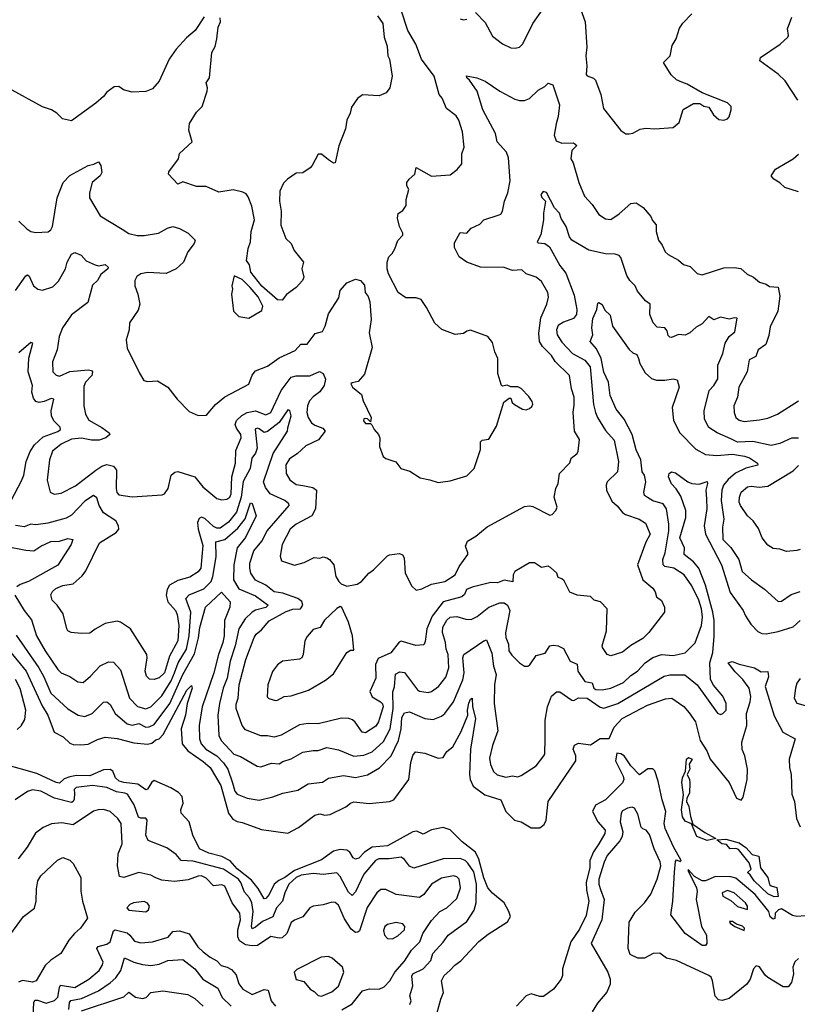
# Model space of a CAD drawing. Extents: x 1839239 to 1929705, y 762242 to 910352.
# Tile 62 of 256: x 1856249 to 1860849, y 819775 to 825598. Entities that reach past the tile are written whole.
import ezdxf

# ---------------------------------------------------------------- set-up
doc = ezdxf.new("R2010")
doc.units = 0

msp = doc.modelspace()

# ---------------------------------------------------------------- linework, layer by layer
at = {"layer": '0CON10XD'}
for points in [[(1856855, 824360), (1856895, 824333.1), (1856945, 824322.9), (1856985, 824322.9), (1857070, 824335), (1857123.3, 824365), (1857155, 824375.6), (1857195, 824363.5), (1857245, 824336.5), (1857288, 824295), (1857281.4, 824275), (1857244.2, 824225.8), (1857218.2, 824165), (1857175, 824125.4), (1857115, 824097.3), (1857006.2, 824103.8), (1856965, 824095.5), (1856941.4, 824078.6), (1856930, 824055), (1856930, 824025), (1856948.1, 823975), (1856960, 823915), (1856949.7, 823880.3), (1856898.8, 823805), (1856896.2, 823765), (1856879.2, 823705), (1856885.7, 823655), (1856957.3, 823507.3), (1856984.1, 823464.1), (1857005, 823458.8), (1857065, 823462), (1857126, 823425), (1857180, 823355), (1857251.7, 823281.7), (1857305, 823256.7), (1857355, 823258.8), (1857408.3, 823321.7), (1857462.4, 823367.6), (1857605, 823442), (1857625, 823496.2), (1857645, 823521.4), (1857715, 823549.6), (1857785, 823597.9), (1857877.8, 823642.2), (1857911.5, 823678.5), (1857950.5, 823679.5), (1857997.6, 823742.4), (1858039.5, 823755), (1858055.9, 823785), (1858075, 823858.1), (1858137.3, 823952.7), (1858145, 823996.7), (1858185, 824041.2), (1858235, 824063.8), (1858265.4, 824055.4), (1858288.7, 824028.7), (1858292, 823985), (1858310.3, 823960.3), (1858319.7, 823929.7), (1858327.5, 823825), (1858317, 823747), (1858335, 823660), (1858288.3, 823501.7), (1858251.2, 823458.8), (1858215, 823451.2), (1858208.8, 823445), (1858217.5, 823425), (1858271.2, 823381.2), (1858281.2, 823345), (1858327.5, 823245), (1858325, 823220), (1858307, 823237), (1858295, 823240), (1858285, 823237.5), (1858282, 823225), (1858295, 823210), (1858325, 823210), (1858333, 823203), (1858346.7, 823175), (1858371.2, 823145), (1858378.8, 823125), (1858376.7, 823075), (1858400, 823015), (1858414.1, 823004.1), (1858474.1, 822984.1), (1858504.2, 822944.2), (1858557.7, 822927.7), (1858618.3, 822888.3), (1858675, 822878), (1858725, 822860.8), (1858795, 822872), (1858895, 822900), (1858937.5, 822945), (1858974.2, 823055.8), (1858975, 823102.5), (1858985, 823112.5), (1859025, 823117.5), (1859070, 823195), (1859113.6, 823336.4), (1859145, 823360), (1859155, 823360), (1859162.5, 823335), (1859175, 823322.5), (1859224.1, 823294.1), (1859245, 823292), (1859265, 823298), (1859278.8, 823311.2), (1859283.8, 823325), (1859280.5, 823340.5), (1859260.3, 823370.3), (1859215, 823417.5), (1859196.4, 823426.4), (1859155, 823427.5), (1859133, 823437), (1859105, 823430), (1859100, 823435), (1859076.7, 823505), (1859078, 823595), (1859058.8, 823635), (1859045, 823690), (1859017.5, 823725), (1858915, 823762.5), (1858893.3, 823756.7), (1858875, 823742.5), (1858825, 823737.5), (1858746.4, 823766.4), (1858703.9, 823803.9), (1858656.2, 823896.2), (1858623, 823943), (1858595, 823952.5), (1858533, 823953), (1858487.5, 823985), (1858431.2, 824095), (1858423.8, 824125), (1858423.3, 824165), (1858432.5, 824195), (1858452.5, 824215), (1858467.7, 824242.3), (1858485, 824292.5), (1858515.5, 824324.5), (1858515, 824336.7), (1858495.5, 824374.5), (1858483.8, 824425), (1858487.7, 824452.3), (1858515, 824470), (1858535, 824500), (1858535.7, 824535), (1858550, 824595), (1858540, 824615), (1858540, 824635), (1858552, 824655), (1858586, 824684), (1858595, 824723.8), (1858685, 824672.7), (1858795, 824681.2), (1858837, 824713), (1858863.8, 824745), (1858864.3, 824805), (1858878.6, 824845), (1858868.1, 824935), (1858846.2, 825005), (1858830.5, 825030.5), (1858773.2, 825073.3), (1858747.3, 825135), (1858730, 825155), (1858701.1, 825265), (1858625, 825364.3), (1858592.9, 825452.9), (1858545, 825533.8), (1858505.3, 825655)], [(1858945, 825641.2), (1859002.6, 825582.6), (1859045, 825500.8), (1859105.8, 825455.8), (1859155, 825431.2), (1859180.7, 825429.3), (1859205, 825436.7), (1859226.2, 825455), (1859283.8, 825576.2), (1859345, 825662)], [(1859559.2, 825685), (1859594.5, 825585), (1859604.6, 825435), (1859598.5, 825385), (1859603.8, 825325), (1859599.4, 825275), (1859605, 825266), (1859642.7, 825252.7), (1859655, 825240), (1859685.7, 825155), (1859702.3, 825072.3), (1859805, 824942.5), (1859835, 824922.5), (1859855, 824922.5), (1859875, 824926.7), (1859919.5, 824950.5), (1859952.3, 824957.7), (1860005, 824952.5), (1860115, 824960), (1860150.7, 824989.3), (1860173.6, 825066.4), (1860235, 825102.5), (1860271.7, 825101.7), (1860295, 825087.5), (1860325, 825080), (1860352.5, 825035), (1860385, 825007.5), (1860415, 825003.3), (1860435, 825012.5), (1860445.9, 825024.1), (1860456.7, 825065), (1860456.7, 825085), (1860436.4, 825106.4), (1860285, 825166.7), (1860197.9, 825217.9), (1860165, 825228.8), (1860135, 825243.3), (1860101.7, 825271.7), (1860057.5, 825345), (1860095.9, 825384.1), (1860108.8, 825445), (1860131.2, 825485), (1860152.3, 825547.7), (1860172, 825578), (1860225, 825632.5)], [(1857340, 825615), (1857286.7, 825535), (1857235, 825490), (1857175.7, 825424.3), (1857134.2, 825365), (1857073.8, 825235), (1857035, 825190), (1856996.1, 825173.9), (1856915, 825168.8), (1856864.2, 825184.2), (1856835, 825202.5), (1856808.3, 825201.7), (1856765, 825170), (1856745, 825143.8), (1856700, 825105), (1856555, 825000), (1856502.3, 825012.3), (1856470, 825045), (1856436.7, 825065), (1856385, 825082.9), (1856205, 825181.2)], [(1858365, 825621.4), (1858397.1, 825575), (1858404.3, 825495), (1858422, 825442), (1858427.5, 825385), (1858435.8, 825365), (1858452.9, 825265), (1858438.8, 825195), (1858417.5, 825165), (1858375, 825148.8), (1858276.7, 825153.3), (1858247, 825133), (1858211.7, 825081.7), (1858203.3, 825045), (1858183.8, 825005), (1858177.3, 824952.7), (1858137.7, 824852.3), (1858115, 824752.5), (1858105, 824750), (1858075, 824768.8), (1858035, 824803.8), (1858015, 824803.3), (1857980, 824735), (1857967.7, 824722.3), (1857925, 824693.3), (1857885, 824690), (1857833.9, 824656.1), (1857809.3, 824630.7), (1857788.8, 824585), (1857786.7, 824525), (1857796.2, 824465), (1857793.9, 824383.9), (1857823.3, 824305), (1857854.3, 824274.3), (1857873.4, 824233.4), (1857928.8, 824165), (1857918.8, 824125), (1857930, 824075), (1857922.9, 824055), (1857885, 824013.8), (1857827.3, 823972.7), (1857800.8, 823939.2), (1857775, 823941.2), (1857682.4, 824022.4), (1857617.1, 824105), (1857607.6, 824147.6), (1857590, 824175), (1857600, 824245), (1857613.8, 824285), (1857618, 824345), (1857638.8, 824415), (1857623.3, 824495), (1857601.2, 824551.2), (1857588.1, 824568.1), (1857568.8, 824578.8), (1857512.7, 824592.7), (1857428, 824578), (1857352.7, 824612.7), (1857295, 824611.4), (1857215, 824640), (1857185, 824626.2), (1857130, 824685), (1857131.2, 824698.8), (1857188.1, 824775), (1857195, 824806.7), (1857268.6, 824875), (1857250, 824945), (1857253.5, 824985), (1857295, 825052), (1857328.8, 825085), (1857358.1, 825175), (1857360.8, 825195), (1857352.5, 825225), (1857372.5, 825255), (1857386.7, 825405), (1857405, 825440), (1857416.2, 825485), (1857423.8, 825553.8), (1857436.7, 825585), (1857435, 825610)], [(1858855, 825604.2), (1858875, 825598), (1858895, 825601.2)], [(1860852, 825122), (1860777, 825237), (1860735.7, 825275.7), (1860626.2, 825355), (1860631.2, 825375), (1860747.4, 825452.6), (1860792.9, 825495), (1860796.9, 825505), (1860790.9, 825545), (1860816.1, 825613.9)], [(1857532.4, 823182.4), (1857523.7, 823205), (1857531.4, 823228.6), (1857562.8, 823257.2), (1857595, 823275.3), (1857645, 823284.2), (1857705, 823261.3), (1857735, 823274.6), (1857795.3, 823405), (1857855, 823484.5), (1857885, 823492.7), (1857965, 823492.2), (1858022.6, 823517.4), (1858045, 823506.2), (1858058.1, 823471.9), (1858050.3, 823435), (1858025, 823397.2), (1857985, 823368.4), (1857964.3, 823345), (1857951.1, 823315), (1857947.1, 823275), (1857955.3, 823245), (1857975.4, 823215), (1857995, 823200.3), (1858042.4, 823182.4), (1858055.7, 823165), (1858015.7, 823114.3), (1857941.7, 823078.3), (1857889.9, 823030.1), (1857845, 823002.2), (1857823.8, 822965), (1857824.5, 822915), (1857847.1, 822877.1), (1857885, 822848.8), (1857925, 822843.3), (1857982.2, 822832.2), (1858004.5, 822815), (1857998.9, 822705), (1857978.1, 822665), (1857885, 822614.5), (1857849.1, 822585), (1857800.8, 822495), (1857789.4, 822425), (1857797.3, 822397.3), (1857875, 822372), (1857931.7, 822388.3), (1857991.7, 822418.3), (1858025, 822413.3), (1858045, 822422.5), (1858065, 822416.2), (1858082.5, 822405), (1858106.7, 822375), (1858120, 822305), (1858136.4, 822276.4), (1858151.7, 822261.7), (1858185, 822247.5), (1858245, 822259.4), (1858270.8, 822275), (1858314.4, 822325), (1858342.5, 822345), (1858425, 822428), (1858435.7, 822434.3), (1858495, 822442), (1858512.7, 822432.7), (1858522.5, 822415), (1858529.2, 822325), (1858567.9, 822247.9), (1858595, 822224.2), (1858628.5, 822231.5), (1858685, 822259.1), (1858764, 822276), (1858825.7, 822315), (1858849.4, 822365), (1858899.2, 822435), (1858900.8, 822445), (1858886.9, 822485), (1858898.1, 822515), (1858946.6, 822543.4), (1859015, 822599.2), (1859235, 822720), (1859265, 822723.8), (1859285, 822718.8), (1859385, 822667.5), (1859397.9, 822672.1), (1859421.2, 822695), (1859429.2, 822715), (1859411.2, 822775), (1859420.8, 822825), (1859434.4, 822855), (1859442, 822915), (1859502.5, 822977.5), (1859510.8, 823005), (1859546.3, 823033.7), (1859553.2, 823046.8), (1859560.6, 823115), (1859531.4, 823165), (1859522.7, 823277.3), (1859528.5, 823318.5), (1859529.2, 823365), (1859512.8, 823415), (1859500.5, 823495), (1859417.1, 823577.1), (1859395, 823611.9), (1859342.2, 823665), (1859323.6, 823695), (1859320.4, 823745), (1859332.1, 823835), (1859366.9, 823915), (1859376.8, 823956.8), (1859372.5, 823985), (1859335, 824049.2), (1859305, 824075.8), (1859245, 824096), (1859219.1, 824119.1), (1859165, 824114.5), (1859115, 824133.3), (1858975, 824134.2), (1858895, 824164.2), (1858848, 824195), (1858820.5, 824250.5), (1858821.5, 824278.5), (1858855, 824340), (1858893.9, 824336.1), (1858920, 824365), (1858971.3, 824388.7), (1858995, 824414), (1859085, 824444), (1859095, 824448.8), (1859104.4, 824465.6), (1859117.3, 824525), (1859136.7, 824575), (1859149.5, 824645), (1859141.4, 824781.4), (1859127.8, 824815), (1859074.4, 824875), (1859063.8, 824925), (1858989.4, 825065), (1858954.3, 825175), (1858910.5, 825240.5), (1858894.4, 825255), (1858893, 825267), (1858954.1, 825254.1), (1859002.5, 825235), (1859088.8, 825175), (1859177.8, 825127.8), (1859205, 825119.5), (1859235, 825120.6), (1859265, 825132.9), (1859315, 825181.4), (1859355, 825203.3), (1859375, 825222.5), (1859403.6, 825213.6), (1859442.5, 825095), (1859434.5, 825025), (1859422.2, 824982.2), (1859411.2, 824915), (1859421.7, 824881.7), (1859455, 824867.5), (1859525, 824870.9), (1859544.2, 824855), (1859514.6, 824825), (1859508.9, 824775), (1859522.2, 824752.2), (1859556.7, 824635), (1859589.6, 824555), (1859634.6, 824505), (1859675, 824447.1), (1859715, 824420), (1859745, 824417.5), (1859795, 824450), (1859865, 824510.8), (1859895, 824515.8), (1859937.2, 824487.2), (1859983.1, 824435), (1859991.2, 824411.2), (1860012.9, 824385), (1860013.1, 824345), (1860027.1, 824295), (1860049.2, 824265), (1860066.2, 824225), (1860085, 824208.8), (1860145, 824176.2), (1860175, 824150), (1860215, 824138.8), (1860257.3, 824097.3), (1860285, 824088.8), (1860415, 824130), (1860475, 824132), (1860515, 824126), (1860552.5, 824092.5), (1860588.8, 824075), (1860625, 824046), (1860664.3, 824034.3), (1860685, 824020), (1860735, 824015.7), (1860745.8, 823964.2), (1860734, 823875), (1860689.1, 823780.9), (1860680.2, 823729.8), (1860661.7, 823678.3), (1860617.1, 823645), (1860603, 823607), (1860564, 823586), (1860552.7, 823515), (1860503.5, 823425), (1860494.1, 823365.9), (1860473.5, 823315), (1860475.6, 823275.6), (1860485.8, 823245), (1860505, 823230), (1860535, 823222.7), (1860625, 823230.9), (1860675, 823242.5), (1860732, 823265), (1860855, 823343.3)], [(1856245, 824407.5), (1856290.7, 824360.7), (1856315.6, 824345.6), (1856345, 824339.2), (1856416.8, 824343.2), (1856434.4, 824355.6), (1856443.1, 824375), (1856470.4, 824545), (1856506.2, 824635), (1856545, 824676.2), (1856655, 824735.7), (1856687, 824743), (1856715, 824757.5), (1856730, 824735), (1856735.8, 824695), (1856725, 824674.2), (1856678.9, 824635), (1856661.4, 824575), (1856662.9, 824545), (1856725, 824437.5), (1856855, 824360)], [(1860855, 824580.6), (1860775, 824605.8), (1860745, 824634.3), (1860710, 824655), (1860694, 824675), (1860718.8, 824715), (1860824.3, 824775), (1860855, 824803.1)], [(1860855, 823122.7), (1860815, 823122.5), (1860745, 823092.8), (1860695, 823079.4), (1860585, 823102.8), (1860495, 823099.7), (1860455, 823119.7), (1860374.3, 823154.3), (1860325, 823185.6), (1860300.4, 823235), (1860297.1, 823285), (1860328.2, 823405), (1860355.2, 823434.8), (1860378.2, 823475), (1860378.5, 823555), (1860408.2, 823625), (1860422.1, 823685), (1860445, 823724.4), (1860478.6, 823751.4), (1860492.7, 823832.7), (1860477.5, 823835), (1860445, 823827.1), (1860395, 823838.1), (1860355, 823822.5), (1860325, 823842.9), (1860285, 823799.2), (1860249.5, 823780.5), (1860213.4, 823746.6), (1860185, 823733.3), (1860145, 823735.6), (1860105, 823719.2), (1860095, 823720.8), (1860085, 823730), (1860078.3, 823758.3), (1860065.9, 823775.9), (1860019.5, 823779.5), (1859996.9, 823805), (1859975.7, 823855), (1859978.6, 823915), (1859950, 823935), (1859903.2, 823993.2), (1859890.5, 824025), (1859857.8, 824055), (1859840.9, 824085), (1859805, 824192.5), (1859794.3, 824204.3), (1859771.1, 824211.1), (1859713.3, 824213.3), (1859615, 824234.6), (1859516, 824295), (1859500.8, 824315), (1859482.5, 824375), (1859451.7, 824421.7), (1859442, 824455), (1859413.3, 824485), (1859365.4, 824575.4), (1859345, 824581.5), (1859331.2, 824565), (1859336.7, 824546.7), (1859358.6, 824525), (1859346.9, 824455), (1859347.1, 824415), (1859331.4, 824325), (1859309.4, 824285), (1859315, 824279.4), (1859355, 824275.4), (1859383.9, 824255), (1859444.4, 824144.4), (1859479.5, 824099.5), (1859529.5, 823969.5), (1859544.2, 823885), (1859542, 823855), (1859525, 823831.5), (1859465, 823810.3), (1859435, 823790.4), (1859423.9, 823765), (1859427.7, 823735), (1859455, 823692), (1859519.6, 823625), (1859591.3, 823585), (1859623.9, 823545), (1859642.8, 823322.8), (1859655.4, 823274.6), (1859666.4, 823245), (1859715, 823168.1), (1859765, 823112), (1859791.8, 822985), (1859785.6, 822925), (1859724.2, 822865), (1859717.5, 822845), (1859719.2, 822815), (1859750.9, 822750.9), (1859783.8, 822723.8), (1859814, 822684), (1859832.1, 822672.1), (1859914.2, 822645), (1859951.5, 822621.5), (1859978.7, 822555), (1859952, 822508), (1859904.4, 822375), (1859934.2, 822285), (1859995, 822235.4), (1860008.1, 822215), (1860015.6, 822185.6), (1860045, 822164), (1860062.5, 822125), (1860063.8, 822095), (1859970, 821975), (1859935, 821938.9), (1859863.3, 821896.7), (1859815, 821857.5), (1859745, 821835.8), (1859725, 821843.8), (1859695.6, 821885), (1859694.5, 821895), (1859720.6, 821985), (1859723.3, 822115), (1859685, 822156), (1859646.4, 822166.4), (1859625, 822186.2), (1859545.8, 822194.2), (1859503.3, 822213.3), (1859469.2, 822279.2), (1859455, 822292.5), (1859435, 822300), (1859425.7, 822325), (1859389.5, 822359.5), (1859375, 822365.6), (1859335, 822359.2), (1859295, 822386.9), (1859265, 822385.3), (1859178.5, 822335), (1859167.3, 822315), (1859165.6, 822274.4), (1859115, 822284.4), (1859075, 822267.8), (1859035, 822269.1), (1858925, 822242.5), (1858892.3, 822227.7), (1858881.1, 822198.9), (1858865, 822185.4), (1858755, 822155.3), (1858688.6, 822071.4), (1858657.8, 821995), (1858648.3, 821921.7), (1858639.4, 821900.6), (1858593, 821897), (1858505, 821923.8), (1858493, 821917), (1858445.2, 821854.8), (1858370.5, 821819.5), (1858353.8, 821785), (1858356.1, 821705), (1858320, 821625), (1858335, 821593.3), (1858383.5, 821565), (1858395, 821551.4), (1858398.4, 821535), (1858383, 821485), (1858370.7, 821445), (1858355, 821420), (1858295, 821380.5), (1858274.3, 821385), (1858233.8, 821443.8), (1858217.1, 821457.1), (1858195.5, 821465.5), (1858152, 821468), (1858015.3, 821434.7), (1857955, 821435.4), (1857905, 821427.5), (1857795, 821367.9), (1857755.3, 821354.7), (1857715, 821363.3), (1857675, 821363.1), (1857585, 821398.2), (1857564.6, 821425), (1857529.4, 821525), (1857529, 821551), (1857542.2, 821585), (1857547.5, 821665), (1857586.6, 821815), (1857636.4, 821945), (1857648.9, 821965), (1857679.7, 821990.3), (1857725, 822043.8)], [(1856225, 823996.7), (1856285, 824083.8), (1856295, 824089.2), (1856305, 824082), (1856330.8, 824025), (1856356.7, 824005), (1856385, 823998.9), (1856445, 824019.4), (1856478.6, 824051.4), (1856520, 824125), (1856530.9, 824165), (1856555, 824211.2), (1856575, 824222), (1856613.8, 824205), (1856642.4, 824172.4), (1856695, 824148.8), (1856715, 824143.3), (1856755, 824150), (1856773.3, 824135), (1856770, 824125), (1856729.5, 824090.5), (1856709.2, 824055), (1856680.9, 824029.1), (1856653.3, 823925), (1856555, 823853.8), (1856503.1, 823775), (1856483.8, 823723.8), (1856470.4, 823645), (1856443.5, 823575), (1856445.7, 823515), (1856465, 823495.7), (1856485, 823490.5), (1856545, 823517.2), (1856655, 823527.3), (1856675, 823524.2), (1856679.6, 823515), (1856675.4, 823495), (1856638.5, 823455), (1856628.7, 823428.7), (1856628.9, 823315), (1856639.1, 823265), (1856659.1, 823229.2), (1856735, 823187.1), (1856778.8, 823155), (1856782, 823145), (1856758.8, 823125), (1856718.5, 823111.5), (1856675, 823110.9), (1856615, 823123.5), (1856555, 823118.2), (1856495, 823087.6), (1856443.7, 823046.3), (1856426.2, 822995), (1856412.5, 822875), (1856430, 822805), (1856453.2, 822793.2), (1856495, 822798.9), (1856578.8, 822841.2), (1856699.4, 822935), (1856735, 822957.5), (1856765, 822967.1), (1856805, 822957.9), (1856821.8, 822935), (1856820, 822825), (1856823.1, 822803.1), (1856835, 822788.6), (1856915, 822776.9), (1857092.1, 822787.9), (1857105.8, 822795), (1857126.9, 822825), (1857145.6, 822904.4), (1857167.9, 822922.1), (1857185, 822927.1), (1857285, 822894.2), (1857331.9, 822835), (1857415, 822766.7), (1857445, 822758.9), (1857475, 822762.2), (1857492.7, 822775), (1857500, 822795), (1857504.7, 822895), (1857526.3, 822975), (1857528.5, 823051.5), (1857560, 823125), (1857557.6, 823145), (1857532.4, 823182.4)], [(1857605, 823834), (1857681.2, 823878.8), (1857687.3, 823905), (1857659.2, 823959.2), (1857613.1, 824015), (1857565, 824062.2), (1857517.5, 824082.5), (1857504, 824025), (1857508.8, 824005), (1857502.9, 823975), (1857513.3, 823875), (1857545, 823842.5), (1857605, 823834)], [(1856220.5, 822195), (1856275, 822104.3), (1856319, 822049), (1856349.3, 821955), (1856399.4, 821865), (1856474.7, 821755), (1856495, 821736), (1856545, 821714.4), (1856593.4, 821683.4), (1856625, 821679.2), (1856667.5, 821715), (1856725, 821776.7), (1856775, 821800), (1856805, 821798.2), (1856845, 821752.5), (1856898.6, 821585), (1856946, 821536), (1856995, 821522), (1857025, 821534.2), (1857089.9, 821600.1), (1857145, 821688.3), (1857165.6, 821735), (1857187.1, 821795), (1857235.2, 821875), (1857252.5, 821955), (1857261.9, 822095), (1857232.2, 822175), (1857252.3, 822197.7), (1857338.4, 822231.6), (1857381.8, 822275), (1857392.4, 822305), (1857411.5, 822421.5), (1857408.9, 822511.1), (1857461.9, 822525), (1857538.6, 822591.4), (1857583, 822647), (1857615, 822741.2), (1857625, 822737.5), (1857648.5, 822665), (1857585, 822535.5), (1857535.8, 822474.2), (1857516.2, 822373.8), (1857513.8, 822285), (1857545, 822232), (1857645, 822190.5), (1857718.2, 822135), (1857705, 822121.9), (1857645, 822106.2), (1857625, 822094.7), (1857583.2, 822055), (1857545.8, 821995), (1857523.8, 821896.2), (1857493.9, 821805), (1857476.5, 821705), (1857453.8, 821645), (1857430.2, 821555), (1857421.1, 821485), (1857426.8, 821365), (1857441.5, 821335), (1857515.5, 821255), (1857555, 821240.7), (1857653.6, 821183.6), (1857675, 821180.5), (1857738.6, 821201.4), (1857785, 821198.1), (1857805, 821211.1), (1857855, 821227.1), (1857925, 821266.9), (1857985, 821277.1), (1858015, 821275.6), (1858065, 821294.5), (1858135, 821280), (1858225, 821242.1), (1858285, 821247.9), (1858335, 821268.9), (1858400.8, 821329.2), (1858440.5, 821405), (1858459.1, 821525), (1858457.2, 821622.8), (1858466.2, 821653.8), (1858472.3, 821727.7), (1858497.6, 821742.4), (1858525, 821736.7), (1858602.8, 821635), (1858615, 821626.7), (1858665, 821618.8), (1858685, 821625.5), (1858725.8, 821654.2), (1858769, 821711), (1858787.6, 821765), (1858783.5, 821845), (1858771.1, 821875), (1858768.8, 821915), (1858761, 821935), (1858749.3, 821975), (1858752.2, 822005), (1858775, 822047.3), (1858795, 822065.3), (1858835, 822068.6), (1858887.8, 822052.2), (1858919.4, 822050.6), (1858955, 822068.2), (1859025, 822124.7), (1859089.9, 822150.1), (1859115, 822150.2), (1859135.2, 822135.2), (1859147.6, 822105), (1859122.2, 821972.2), (1859124.7, 821944.7), (1859141.1, 821905), (1859143.4, 821865), (1859159.2, 821839.2), (1859205, 821794.2), (1859235, 821776), (1859255, 821775.8), (1859266.4, 821783.6), (1859305, 821838.8), (1859358.3, 821851.7), (1859384.4, 821895.6), (1859405, 821900), (1859435, 821896), (1859465, 821878.6), (1859505.3, 821805), (1859546.3, 821786.3), (1859550.4, 821745), (1859592.9, 821685), (1859636.2, 821676.2), (1859645.4, 821645.4), (1859657.9, 821637.9), (1859695, 821635.3), (1859745, 821644.7), (1859821.5, 821678.5), (1859865, 821719.4), (1859903.8, 821745), (1859948.2, 821795), (1859993.5, 821826.5), (1860045, 821844), (1860115, 821838.2), (1860185, 821853.5), (1860245, 821913.1), (1860282.5, 822015), (1860288.3, 822065), (1860281.6, 822115), (1860266.6, 822165), (1860225, 822251.1), (1860179.2, 822315), (1860117.5, 822355), (1860065.3, 822365.3), (1860054.5, 822375), (1860053.6, 822405), (1860068, 822445), (1860089.3, 822575), (1860089.1, 822615), (1860074.3, 822705), (1860055, 822735.5), (1859995, 822752.2), (1859961.7, 822771.7), (1859945.8, 822785), (1859941.5, 822805), (1859952.2, 822865), (1859945.5, 822905), (1859931.8, 822925), (1859923.4, 822995), (1859896, 823055), (1859872.5, 823145), (1859825, 823236.5), (1859777.8, 823295), (1859742.3, 823375), (1859732.2, 823455), (1859704.4, 823514.4), (1859687.6, 823595), (1859661, 823651), (1859623.6, 823695), (1859638.5, 823735), (1859633.3, 823775), (1859638.3, 823831.7), (1859663.3, 823885), (1859668.3, 823921.7), (1859675, 823925.8), (1859695, 823914.2), (1859710.8, 823880.8), (1859741.2, 823851.2), (1859755.7, 823785), (1859855, 823646.9), (1859875, 823628.1), (1859898.7, 823618.7), (1859909.5, 823595), (1859917.1, 823565), (1859949.1, 823509.1), (1859986.3, 823476.3), (1860015, 823467.3), (1860065, 823465.6), (1860115, 823474.2), (1860138.3, 823468.3), (1860149.4, 823425), (1860108.9, 823305), (1860117.3, 823227.3), (1860154.4, 823155), (1860248.9, 823058.9), (1860305, 823026.1), (1860371.9, 823021.9), (1860465, 823028.4), (1860537.2, 823017.2), (1860565, 823007.8), (1860612.5, 822975), (1860615, 822964.4), (1860545, 822946.7), (1860483.6, 822916.4), (1860440.6, 822879.4), (1860412.4, 822845), (1860402.7, 822815), (1860397.4, 822755), (1860413.4, 822645), (1860406.2, 822596.2)], [(1856199.7, 822755), (1856259.1, 822870.9), (1856274.1, 822905), (1856287.8, 822985), (1856312.1, 823045), (1856336.7, 823083.3), (1856389.1, 823130.9), (1856475, 823162), (1856490, 823175), (1856489.2, 823189.2), (1856451.1, 823225), (1856436.5, 823255), (1856434.6, 823285), (1856450.8, 823355), (1856435, 823357.3), (1856395, 823340.3), (1856365, 823335.3), (1856345, 823340.4), (1856330.5, 823360.5), (1856321, 823395), (1856326, 823435), (1856300, 823515), (1856303.7, 823596.3), (1856327.5, 823685), (1856315, 823689.2), (1856245, 823627.8)], [(1857725, 822043.8), (1857825, 822097.5), (1857865, 822111.3), (1857910, 822115), (1857923.6, 822135), (1857917.3, 822157.3), (1857894.6, 822174.6), (1857806.5, 822206.5), (1857754.4, 822215), (1857705, 822253.2), (1857643.8, 822283.8), (1857616.2, 822325), (1857609.7, 822355), (1857611.2, 822385), (1857633.6, 822456.4), (1857680.6, 822515), (1857712.1, 822575), (1857843.3, 822725), (1857841.9, 822735), (1857816.9, 822755), (1857730, 822795), (1857702.4, 822832.4), (1857692.2, 822865), (1857748.1, 823031.9), (1857832.5, 823165), (1857834.7, 823184.7), (1857854.7, 823255), (1857847.1, 823287.1), (1857835, 823290.9), (1857783.8, 823216.2), (1857715, 823162.6), (1857695, 823157.9), (1857665, 823179.5), (1857655, 823182.8), (1857643, 823177), (1857654.3, 823065), (1857644.8, 823035.2), (1857621.4, 823005), (1857612.2, 822945), (1857571.9, 822868.1), (1857558.6, 822775), (1857532.3, 822685), (1857485, 822627.5), (1857435, 822591.1), (1857415, 822591.9), (1857395, 822601.2), (1857345, 822648.3), (1857325, 822655.3), (1857310.7, 822649.3), (1857301.8, 822625), (1857304, 822585), (1857332.2, 822487.8), (1857321.6, 822355), (1857305, 822332.7), (1857255, 822302.2), (1857185, 822281.1), (1857136.1, 822253.9), (1857121.2, 822228.8), (1857114.7, 822195), (1857124.6, 822155), (1857171.5, 822105), (1857180.6, 822080.6), (1857190.2, 822015), (1857185.2, 821925), (1857135.2, 821835), (1857105, 821736.4), (1857075, 821705.3), (1857045, 821696.2), (1857017.5, 821697.5), (1856998.6, 821715), (1856990.9, 821745), (1857003.8, 821825), (1857001.8, 821845), (1856903.8, 821995), (1856845, 822035.6), (1856825, 822042.2), (1856755, 822027.1), (1856695, 821994.2), (1856665, 821970), (1856615, 821967.5), (1856553.3, 821975), (1856534.5, 821984.5), (1856528, 821995), (1856506.4, 822085), (1856471.5, 822135), (1856440.9, 822165), (1856433.8, 822196.2), (1856443.6, 822216.4), (1856464, 822235), (1856505, 822252.5), (1856565, 822262.2), (1856619.8, 822310.2), (1856641.5, 822338.5), (1856720.9, 822505), (1856820, 822565), (1856835.6, 822585), (1856834.4, 822605), (1856817.1, 822635), (1856745, 822682.5), (1856719.7, 822725), (1856705, 822770.8), (1856685, 822784.5), (1856635, 822750.8), (1856555, 822667.7), (1856525, 822651.3), (1856415, 822621.1), (1856345, 822611.1), (1856315, 822614.6), (1856275, 822599.6), (1856225, 822607.1)], [(1860865, 822464.5), (1860845, 822460), (1860785, 822453.3), (1860745, 822466.9), (1860705, 822470), (1860675, 822490), (1860640, 822535), (1860619.5, 822589.5), (1860586.7, 822635), (1860554.4, 822665), (1860512.7, 822725), (1860505.4, 822745.4), (1860506.2, 822775), (1860517.5, 822805), (1860554, 822835), (1860575, 822839.5), (1860622.8, 822832.8), (1860675, 822839.5), (1860825, 822929.5), (1860855, 822962.5)], [(1857508.1, 821085), (1857522.4, 821035), (1857535, 821018.2), (1857595, 820994.5), (1857665, 820982.5), (1857747.5, 821002.5), (1857805, 821024.4), (1857895, 821041.9), (1857955, 821080), (1858040.7, 821089.3), (1858075, 821112.2), (1858165, 821129.2), (1858235, 821116.7), (1858307.1, 821132.9), (1858376.5, 821173.5), (1858445.9, 821245), (1858489.5, 821335), (1858506.6, 821405), (1858508.6, 821471.4), (1858525, 821500), (1858555, 821504.6), (1858645, 821465.4), (1858695, 821459.5), (1858745, 821480), (1858764.4, 821495), (1858815, 821564.5), (1858871, 821695), (1858877.4, 821735), (1858870, 821825), (1858875.5, 821845), (1858995, 821925.7), (1859010, 821930), (1859042.3, 821852.3), (1859052.7, 821775), (1859068.2, 821725), (1859057.7, 821665), (1859056.1, 821553.9), (1859078.3, 821391.7), (1859045.5, 821305), (1859028, 821232), (1859033.8, 821193.8), (1859051.8, 821151.8), (1859072.7, 821132.7), (1859125, 821118.8), (1859165, 821127.5), (1859195, 821120), (1859215, 821128.1), (1859304.3, 821185.7), (1859350, 821245), (1859355.7, 821255), (1859356.8, 821346.8), (1859357.2, 821455), (1859372.1, 821535), (1859395, 821597.1), (1859425, 821623.3), (1859445, 821622.9), (1859515, 821574), (1859527.3, 821572.7), (1859555, 821587.5), (1859605, 821585.4), (1859681.9, 821531.9), (1859705, 821527.4), (1859787.1, 821555), (1860060.8, 821715), (1860095, 821724.7), (1860183.2, 821723.2), (1860256, 821665), (1860377.1, 821497.1), (1860395, 821490), (1860408.8, 821495), (1860427.1, 821515), (1860428.5, 821555), (1860407.8, 821597.8), (1860352.7, 821662.7), (1860336.2, 821696.2), (1860331.8, 821795), (1860348.2, 821855), (1860356.5, 821953.5), (1860356.4, 822045), (1860349.4, 822095), (1860305.2, 822255), (1860266.7, 822355), (1860235, 822392.9), (1860180.4, 822435), (1860180.9, 822475), (1860154.7, 822535), (1860189.7, 822655), (1860190, 822695), (1860160.1, 822780.1), (1860132.9, 822822.9), (1860103.8, 822853.8), (1860087.3, 822895), (1860091, 822915), (1860105, 822924.7), (1860128, 822918), (1860201.2, 822865), (1860225, 822855.7), (1860267.7, 822852.3), (1860315, 822868), (1860317.8, 822855), (1860308.2, 822815), (1860312.3, 822765), (1860313, 822705), (1860297.3, 822605), (1860306.2, 822555), (1860399.5, 822375), (1860450.8, 822210.8), (1860529.2, 822105), (1860541.8, 822071.8), (1860572.9, 822022.9), (1860615, 821980), (1860638.9, 821968.9), (1860665, 821966.2), (1860735, 821979.7), (1860825, 822007.9), (1860865, 822044.5)], [(1860406.2, 822596.2), (1860407.9, 822525), (1860456.2, 822476.2), (1860502.5, 822405), (1860522.1, 822335), (1860577.5, 822285), (1860655, 822231.1), (1860735, 822158), (1860755, 822159.4), (1860811.8, 822198.2), (1860865, 822216.5)], [(1856165.3, 822485.3), (1856285, 822460.8), (1856332.3, 822457.7), (1856374.3, 822485.7), (1856432.9, 822512.9), (1856485.3, 822514.7), (1856535, 822530.5), (1856563.3, 822525), (1856554.4, 822495), (1856475, 822372.7), (1856300.6, 822275), (1856252.2, 822257.8), (1856233.3, 822245)], [(1856229, 821959), (1856363.3, 821765), (1856392.9, 821712.9), (1856433.8, 821615), (1856535, 821522.5), (1856595, 821485.4), (1856635, 821476.9), (1856678.9, 821495), (1856745, 821561.8), (1856765, 821564.5), (1856785, 821547.8), (1856815, 821495.4), (1856884.4, 821435), (1856915, 821427.1), (1856955, 821436.7), (1856995, 821413.8), (1857014.3, 821415.7), (1857045, 821430.6), (1857137.4, 821555), (1857215, 821726.4), (1857282.3, 821847.7), (1857306.7, 821943.3), (1857315.5, 822004.5), (1857348.9, 822125), (1857442, 822212), (1857494.2, 822155), (1857492.9, 822125), (1857459.8, 822045), (1857458.6, 821955), (1857451.6, 821915), (1857424.8, 821845), (1857398, 821735), (1857329.3, 821535), (1857310, 821425), (1857312.2, 821345), (1857323.2, 821315), (1857350.9, 821285), (1857414.6, 821244.6), (1857455, 821202.8), (1857481.4, 821165), (1857508.1, 821085)], [(1857761.7, 821571.7), (1857775, 821574.2), (1857813.3, 821596.7), (1857855, 821600), (1857956.8, 821633.2), (1858057.3, 821692.7), (1858105, 821730), (1858183.4, 821856.6), (1858205, 821868.8), (1858225, 821870), (1858217.5, 821955), (1858194.2, 822035), (1858155, 822122.5), (1858145, 822127.5), (1858125, 822116.7), (1858052.6, 822047.4), (1858025.7, 822004.3), (1857985, 821992), (1857948.7, 821951.3), (1857935.8, 821925), (1857926.1, 821843.9), (1857917.5, 821825), (1857903.8, 821816.2), (1857803.3, 821805), (1857775, 821783.8), (1857745, 821743.3), (1857717.5, 821665), (1857713.9, 821593.9), (1857723, 821583), (1857761.7, 821571.7)], [(1856188.8, 821865), (1856287.4, 821745), (1856381.3, 821541.3), (1856416.2, 821485), (1856453.6, 821385), (1856507, 821357), (1856545, 821320.5), (1856565, 821312.1), (1856611.1, 821308.9), (1856655, 821314.6), (1856709.2, 821340.8), (1856755.5, 821354.5), (1856825, 821347.2), (1856925, 821321.7), (1857005, 821314.3), (1857030.2, 821319.8), (1857055, 821338.8), (1857075, 821344.6), (1857098.1, 821371.9), (1857237, 821633), (1857265, 821660), (1857268.6, 821645), (1857240.4, 821555), (1857229.5, 821485), (1857205.3, 821405), (1857210.9, 821315), (1857244, 821274), (1857335, 821211.9), (1857375.7, 821175), (1857438.5, 821068.5), (1857483.8, 820905), (1857510.5, 820870.5), (1857535, 820856.4), (1857565, 820851.5), (1857680.1, 820810.1), (1857835, 820787.5), (1857898.4, 820821.6), (1857995, 820893.3), (1858025, 820902.2), (1858055, 820894.5), (1858085, 820898.2), (1858177.4, 820942.6), (1858205, 820965.6), (1858225, 820973.3), (1858316.2, 820963.8), (1858436, 820974), (1858462.5, 820985), (1858551.4, 821105), (1858562.5, 821205), (1858575, 821246.2), (1858591.1, 821268.9), (1858645, 821260), (1858725, 821231.1), (1858755, 821234), (1858775, 821270), (1858811.2, 821298.8), (1858860.4, 821389.6), (1858899.2, 821485), (1858897.1, 821515), (1858905, 821556.7), (1858915, 821580), (1858925, 821585.8), (1858926.6, 821535), (1858945.3, 821465), (1858915.8, 821285), (1858910, 821135), (1858914.4, 821104.4), (1858932.2, 821065), (1859000.6, 821015), (1859094.7, 820984.7), (1859124.7, 820915), (1859175, 820864.6), (1859215, 820854.4), (1859275, 820818.8), (1859325, 820820), (1859351.2, 820838.8), (1859364.2, 820865), (1859375.6, 820975), (1859538.4, 821215), (1859538.4, 821245), (1859523.2, 821285), (1859531.7, 821308.3), (1859555, 821318.9), (1859625, 821309.4), (1859683.1, 821346.9), (1859735, 821347.7), (1859765.2, 821414.8), (1859812.9, 821465), (1859962.2, 821545), (1860068.9, 821581.1), (1860106.2, 821586.2), (1860176.6, 821536.6), (1860209.5, 821499.5), (1860246.4, 821445), (1860275, 821336.1), (1860313.7, 821275), (1860333.2, 821225), (1860446.3, 821086.3), (1860488.1, 820995), (1860516.7, 820983.3), (1860528.9, 821001.1), (1860552.9, 821105), (1860554.6, 821165), (1860537.5, 821245), (1860522.6, 821282.6), (1860520.4, 821325), (1860550, 821425), (1860549.1, 821495), (1860570.3, 821565), (1860573.3, 821595), (1860563.6, 821645), (1860527, 821697), (1860481.5, 821741.5), (1860440, 821795), (1860462.7, 821802.7)], [(1860462.7, 821802.7), (1860505, 821786.2), (1860595.5, 821765.5), (1860635, 821742), (1860675, 821744), (1860677.3, 821712.7), (1860659.2, 821655), (1860712.2, 821482.2), (1860762.9, 821385), (1860835.7, 821345), (1860800.4, 821225), (1860801.5, 821175), (1860811.6, 821135), (1860817.2, 821017.2), (1860832.5, 820975), (1860842.9, 820875), (1860865.6, 820825)], [(1856235, 821400.4), (1856258.1, 821421.9), (1856280.2, 821459.8), (1856285.7, 821515.7), (1856252.4, 821642.4), (1856225, 821696.7)], [(1860865, 821702.5), (1860845.4, 821674.6), (1860837.1, 821645), (1860830, 821585), (1860845.6, 821555.6), (1860908.3, 821538.3)], [(1860895, 820298.6), (1860845, 820294), (1860820.7, 820300.8), (1860755, 820340.3), (1860736.9, 820335), (1860718, 820315), (1860715, 820283.3), (1860705, 820278), (1860687.5, 820292.5), (1860679.5, 820325), (1860599.6, 820425), (1860485, 820520.4), (1860455, 820529.2), (1860365, 820530.9), (1860305, 820506.2), (1860285, 820505.2), (1860240.9, 820530.9), (1860205, 820570.8), (1860200.6, 820569.4), (1860252.5, 820465), (1860256.3, 820445), (1860250.8, 820395), (1860281.2, 820235), (1860311.2, 820185), (1860314.5, 820135), (1860305, 820122.5), (1860285, 820123.6), (1860184.5, 820195), (1860100, 820305), (1860111.8, 820385), (1860122.5, 820557.5), (1860129.1, 820620.9), (1860135, 820628.8), (1860155, 820620.8), (1860161.2, 820625), (1860116.3, 820706.3), (1860067.8, 820815), (1860061.8, 820845), (1860071.2, 820915), (1860048.8, 820985), (1860026.6, 821095), (1860005.3, 821155.3), (1859995, 821167.1), (1859965, 821167.8), (1859915, 821132.5), (1859865, 821186.3), (1859825.2, 821245), (1859805, 821256.2), (1859780.3, 821259.7), (1859773.5, 821215), (1859819.2, 821125), (1859822.5, 821105), (1859815.6, 821084.4), (1859715, 820983.8), (1859655, 820953.8), (1859636.4, 820915), (1859668.7, 820855), (1859711.6, 820805), (1859710.7, 820785), (1859674.6, 820724.6), (1859642.4, 820677.6), (1859621.7, 820625), (1859620.9, 820585), (1859600.1, 820495), (1859601.4, 820451.4), (1859616.1, 820385), (1859599.4, 820300.6), (1859560.2, 820219.8), (1859508.9, 820145), (1859459.5, 819985), (1859459.4, 819945), (1859452.5, 819925), (1859406, 819865), (1859347.7, 819822.3), (1859325, 819821.2), (1859275, 819837.5), (1859245, 819825.8), (1859188, 819765)], [(1860315, 820744.7), (1860255, 820767.5), (1860222.7, 820842.7), (1860185, 820859.3), (1860170.5, 820885), (1860164.5, 820925), (1860174.7, 821015), (1860165, 821086.7), (1860169.6, 821115), (1860186.5, 821153.5), (1860193.2, 821225), (1860205, 821234.4), (1860226.7, 821225), (1860210, 821195), (1860213.2, 821165), (1860197.8, 821135), (1860211.3, 821105), (1860213.1, 821085), (1860210.4, 821025), (1860194.4, 820995), (1860193.9, 820975), (1860207.9, 820945), (1860216.3, 820886.3), (1860231.3, 820841.3), (1860301.5, 820791.5), (1860366.2, 820755), (1860315, 820744.7)], [(1858707.4, 819682.6), (1858739.7, 819805), (1858756, 819845), (1858743.6, 819915), (1858759.6, 819945), (1858793.9, 819976.1), (1858823.1, 820006.9), (1858858.1, 820031.9), (1858965, 820146.2), (1859020.4, 820189.6), (1859135, 820263.5), (1859152.2, 820295), (1859142.9, 820325), (1859115.3, 820375), (1859045, 820432.2), (1859019.1, 820465), (1858995, 820522.9), (1858964.4, 820634.4), (1858944.6, 820674.6), (1858866.4, 820736.4), (1858795, 820807.8), (1858755, 820820.4), (1858685, 820806.7), (1858635, 820782.5), (1858598.4, 820798.4), (1858575, 820795.2), (1858425, 820711.9), (1858335, 820704.5), (1858288.4, 820675), (1858255, 820639.1), (1858235, 820634.4), (1858221.2, 820641.2), (1858201.8, 820675), (1858185, 820687.2), (1858145, 820690.6), (1858105, 820680.2), (1858035, 820630.6), (1857875, 820567.2), (1857818.3, 820525), (1857782.1, 820507.9), (1857754.2, 820485), (1857724.6, 820425), (1857705, 820400.9), (1857695, 820398.9), (1857660.4, 820460.4), (1857619.6, 820509.6), (1857535, 820576.5), (1857494, 820624), (1857445, 820649.7), (1857368.9, 820668.9), (1857312.7, 820695), (1857273.8, 820775), (1857251.5, 820855), (1857204.3, 820905), (1857202.5, 820925), (1857216.4, 820965), (1857209.5, 821005), (1857188.5, 821028.5), (1857144.2, 821055), (1857045, 821098.5), (1857031.7, 821088.3), (1857005, 821047.3), (1856995, 821044.6), (1856948.2, 821078.2), (1856865, 821086.6), (1856838.2, 821095), (1856816.7, 821115), (1856801.1, 821155), (1856785, 821163.3), (1856745, 821162.9), (1856665, 821126.7), (1856585, 821128.1), (1856545, 821121.3), (1856512.1, 821107.9), (1856485, 821083.1), (1856465, 821086.9), (1856350.7, 821140.7), (1856155, 821195.4)], [(1858557.5, 819775), (1858564.3, 819795), (1858556.8, 819825), (1858575.4, 819885), (1858568.9, 819941.1), (1858574.5, 819955), (1858635.8, 819984.2), (1858681.8, 820035), (1858692.2, 820075), (1858755, 820143.5), (1858783.8, 820185), (1858895, 820264.4), (1858938.3, 820331.7), (1858950, 820375), (1858951.7, 820485), (1858935, 820559.2), (1858900.6, 820610.6), (1858885, 820625.3), (1858855, 820637.2), (1858755, 820636.2), (1858579.7, 820579.7), (1858555, 820591.9), (1858525, 820632.2), (1858505, 820645.5), (1858435, 820635.2), (1858374, 820635), (1858353.1, 820625), (1858285, 820545.9), (1858235, 820441.1), (1858215, 820418.9), (1858195, 820439.1), (1858145, 820532.2), (1858125, 820553.1), (1858045, 820542.2), (1857985, 820548.8), (1857915, 820539.2), (1857883.8, 820525), (1857841.7, 820485), (1857817.4, 820435), (1857802.9, 820385), (1857767.6, 820345), (1857746.8, 820293.2), (1857685.4, 820264.6), (1857645, 820231.6), (1857625, 820222.5), (1857619.5, 820235), (1857630.5, 820325), (1857623.3, 820375), (1857607.8, 820405), (1857578.4, 820438.4), (1857556.8, 820495), (1857542.6, 820515), (1857455, 820574), (1857275, 820622.6), (1857205, 820626.2), (1857175, 820661.1), (1857120, 820700), (1857010, 820745), (1856996, 820775), (1857003.5, 820865), (1856995.3, 820875.3), (1856965, 820875.3), (1856952.5, 820882.5), (1856926.9, 820955), (1856887.4, 821017.4), (1856871.2, 821025), (1856821.6, 821031.6), (1856765, 821057.4), (1856680.3, 821070.3), (1856582.7, 821057.3), (1856571.1, 821045), (1856572.6, 821022.6), (1856571.1, 820988.9), (1856565, 820975.4), (1856555, 820969.7), (1856455, 820994.6), (1856375, 821035.4), (1856325.4, 821044.6), (1856295, 821034.5), (1856222.5, 820985)], [(1858155, 819743.5), (1858215, 819777.8), (1858276.7, 819855), (1858317.8, 819867.8), (1858374.6, 819865.4), (1858405, 819879.4), (1858439.5, 819915), (1858467.5, 819965), (1858525, 820030.5), (1858566.6, 820095), (1858615.2, 820144.8), (1858634.6, 820195), (1858685, 820271.5), (1858735, 820324), (1858775, 820345.5), (1858835, 820400.6), (1858856, 820465), (1858848.2, 820515), (1858835, 820528.5), (1858815, 820535.9), (1858745, 820520.6), (1858684.6, 820485), (1858640, 820425), (1858615, 820406.8), (1858476.7, 820425), (1858415, 820454.4), (1858385, 820454.2), (1858361.9, 820435), (1858305, 820348.6), (1858259.7, 820210.3), (1858248.6, 820201.4), (1858235, 820200.4), (1858210.5, 820220.5), (1858170.5, 820280.5), (1858135, 820360.8), (1858115, 820377.8), (1858095, 820380), (1858045, 820363.6), (1857985, 820356.7), (1857965, 820345.7), (1857925, 820292.5), (1857875, 820273.3), (1857855, 820259.1), (1857828.5, 820195), (1857801.2, 820168.8), (1857785, 820165.9), (1857735, 820176), (1857655, 820124.1), (1857625, 820121.2), (1857585, 820127.1), (1857549.8, 820149.8), (1857538.6, 820175), (1857540, 820215), (1857555.2, 820275), (1857551.9, 820315), (1857506.4, 820376.4), (1857462.5, 820475), (1857445, 820482.2), (1857395, 820475.4), (1857351.8, 820521.8), (1857325, 820534.2), (1857305, 820533.2), (1857245, 820510.9), (1857165, 820501.8), (1857089.6, 820509.6), (1857054, 820524), (1857025, 820539.1), (1856955, 820554.4), (1856865, 820525.4), (1856840.5, 820530.5), (1856827.6, 820595), (1856831.5, 820665), (1856854.6, 820725), (1856850.3, 820845), (1856829.6, 820875), (1856785, 820915.6), (1856745, 820927.5), (1856713.7, 820926.3), (1856685, 820917.1), (1856565, 820837.7), (1856499.2, 820849.2), (1856437, 820843), (1856388.1, 820821.9), (1856342.6, 820787.4), (1856294.4, 820705), (1856239.4, 820635)], [(1860855, 820046.9), (1860835, 820026.2), (1860823.1, 819995), (1860825.7, 819955), (1860814.2, 819905), (1860795, 819878.8), (1860765, 819879.2), (1860674.5, 819934.5), (1860658.3, 819948.3), (1860625, 819997.5), (1860605, 820002.5), (1860590, 819985), (1860569.2, 819925), (1860550, 819895), (1860445, 819810.6), (1860405, 819797.1), (1860382.2, 819802.2), (1860363, 819823), (1860347.8, 819915), (1860338.6, 819935), (1860325.8, 819945), (1860135, 820034.2), (1860075, 820049.2), (1860035, 820077.1), (1859996.2, 820076.2), (1859945, 820049.2), (1859905, 820049.2), (1859860, 820070), (1859847.5, 820105), (1859855, 820261.2), (1859888.9, 820321.1), (1859944.6, 820375), (1859983, 820427), (1860020.3, 820515), (1860041.3, 820595), (1860038.1, 820618.1), (1860002.9, 820695), (1859975, 820779.4), (1859955, 820806.2), (1859935, 820812.2), (1859925, 820822.5), (1859905, 820900.6), (1859885, 820935.6), (1859872.2, 820942.2), (1859845, 820935.4), (1859815, 820919.1), (1859806.1, 820905), (1859800, 820855), (1859816.1, 820795), (1859812.7, 820767.3), (1859798.3, 820741.7), (1859724.6, 820655.4), (1859705.7, 820615), (1859674.8, 820515), (1859675.3, 820485), (1859685.4, 820454.6), (1859707.1, 820395), (1859692.8, 820275), (1859630, 820135), (1859727.1, 819965), (1859741.5, 819925), (1859742.2, 819895), (1859722.6, 819847.4), (1859667.6, 819782.4), (1859635, 819731.2)], [(1860711.1, 820411.1), (1860675, 820428.1), (1860593.1, 820505), (1860570.4, 820540.4), (1860553.1, 820555), (1860576, 820575), (1860563, 820613), (1860500.3, 820690.3), (1860485, 820697.7), (1860450.6, 820695), (1860430.2, 820720.2), (1860402, 820725), (1860371.7, 820748.3), (1860425, 820752.5), (1860505, 820729.7), (1860545, 820702.2), (1860582, 820662), (1860620.8, 820650.8), (1860631.9, 820581.9), (1860675.3, 820525), (1860685, 820484.4), (1860695, 820475.4), (1860726.9, 820466.9), (1860735, 820413.8), (1860711.1, 820411.1)], [(1856175, 820162.1), (1856271.9, 820295), (1856336, 820344), (1856347.7, 820385), (1856348.6, 820458.6), (1856357.1, 820505), (1856374.5, 820535), (1856472.6, 820627.4), (1856505, 820643.5), (1856545, 820628.1), (1856565, 820607.5), (1856610.6, 820525), (1856611.8, 820445), (1856620.9, 820385), (1856650, 820285), (1856609.4, 820225), (1856574.3, 820195), (1856540.8, 820155), (1856492.5, 820075), (1856432.8, 820037.2), (1856400.9, 820005), (1856346.5, 819915), (1856325, 819906.1), (1856265, 819916.8), (1856243, 819907)], [(1860555, 820336.7), (1860553.8, 820355), (1860542.5, 820375), (1860475, 820434.6), (1860435, 820449.1), (1860404.8, 820435.2), (1860407.7, 820415), (1860455, 820390), (1860495, 820353.3), (1860555, 820336.7)], [(1856995, 820321.4), (1857012, 820335), (1857017.1, 820355), (1857005, 820374), (1856985, 820384.3), (1856923.3, 820375), (1856901.2, 820365), (1856882.5, 820345), (1856895, 820332), (1856995, 820321.4)], [(1856329.2, 819700.8), (1856333.7, 819786.3), (1856339.3, 819800.7), (1856355, 819800.6), (1856405, 819781.9), (1856455, 819798.8), (1856475, 819816.7), (1856484.3, 819875.7), (1856491.4, 819888.6), (1856575, 819873.8), (1856658.5, 819925), (1856719.3, 819975), (1856738, 820005), (1856742.5, 820025), (1856706.4, 820105), (1856713.7, 820116.3), (1856765, 820130.9), (1856785, 820144.5), (1856805, 820210.3), (1856815, 820215.7), (1856885, 820197.8), (1856901.6, 820185), (1856928, 820148), (1856965, 820139.2), (1857035, 820143.9), (1857127.3, 820172.7), (1857155, 820205.8), (1857195, 820209.1), (1857252, 820192), (1857303.8, 820115), (1857335.2, 820085.2), (1857375, 820053.9), (1857415, 820033.1), (1857441.9, 820005), (1857475.8, 819995.8), (1857501.2, 819981.2), (1857528.8, 819948.8), (1857546.4, 819896.3), (1857570, 819865), (1857625, 819834.1), (1857695, 819862.1), (1857718.4, 819858.4), (1857736.8, 819796.7), (1857761.5, 819765)], [(1858455, 820161.9), (1858485, 820179.4), (1858524.4, 820215), (1858527.5, 820235), (1858515, 820250.6), (1858475, 820259.1), (1858425, 820247.8), (1858409.4, 820235), (1858401.7, 820211.7), (1858407.5, 820185), (1858425, 820164.2), (1858455, 820161.9)], [(1860535, 820212.5), (1860536.2, 820225), (1860525, 820236.7), (1860488.6, 820248.6), (1860465, 820265.4), (1860447.5, 820265), (1860451.2, 820255), (1860480, 820235), (1860535, 820212.5)], [(1856540.9, 819745), (1856543.9, 819786.1), (1856551.4, 819798.6), (1856615, 819810.5), (1856715.4, 819854.6), (1856785, 819901.4), (1856818.2, 819931.8), (1856848.4, 819975), (1856868.8, 820051.2), (1856925, 820024.7), (1856975, 820010), (1857025, 820004.7), (1857075, 820013.3), (1857125, 820035.3), (1857215, 820040), (1857285, 819984.5), (1857332.7, 819925), (1857420.3, 819870.3), (1857446, 819815), (1857500.5, 819765)], [(1858035, 819824.4), (1858095, 819848.9), (1858135, 819881.9), (1858165.7, 819965), (1858158, 819995), (1858098.3, 820048.3), (1858075, 820058.6), (1858033.3, 820055), (1857888.8, 819981.2), (1857873.3, 819965), (1857885, 819922.5), (1857930.9, 819910.9), (1857968, 819865), (1857991.8, 819851.8), (1858015, 819827.5), (1858035, 819824.4)], [(1856615, 819736.4), (1856865, 819820), (1856895, 819846.7), (1856935, 819816.7), (1856975, 819810), (1856996.7, 819815), (1857025, 819846), (1857095, 819855.8), (1857243, 819833), (1857285, 819809.2), (1857334.6, 819764.6)]]:
    msp.add_lwpolyline(points, dxfattribs=at)

doc.saveas('drawing.dxf')
